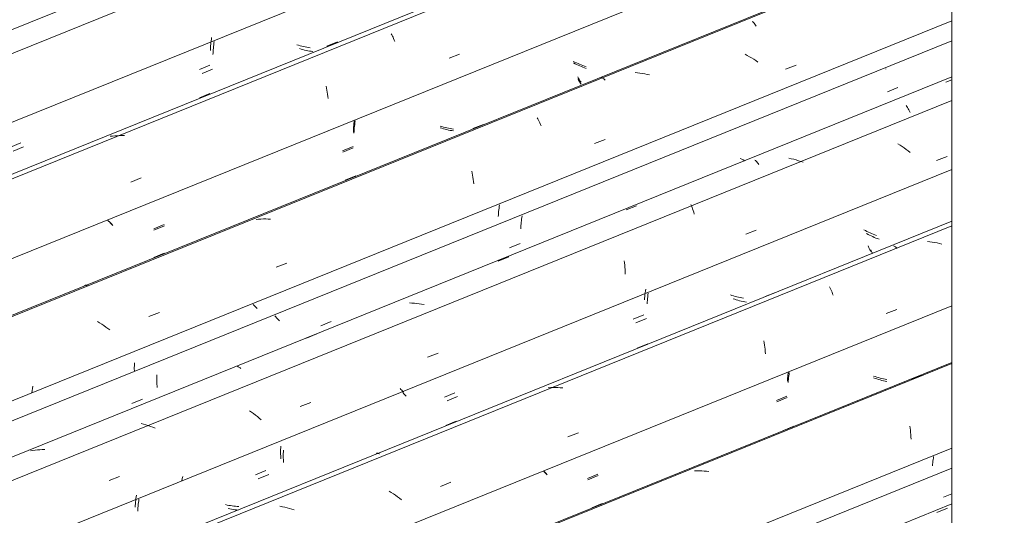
# Model space of a CAD drawing. Header units: metres. Extents: x -15.1 to 0.1, y 4 to 14.1.
# Tile 37 of 67: x -9.497 to -8.612, y 11.181 to 11.627. Entities that reach past the tile are written whole.
import ezdxf

# ---------------------------------------------------------------- set-up
doc = ezdxf.new("R2010")
doc.units = ezdxf.units.M
doc.layers.add('A-GLAZ-CWMG', color=7, linetype='Continuous', lineweight=5)
doc.layers.add('I-WALL', color=7, linetype='Continuous', lineweight=5)

# ---------------------------------------------------------------- blocks, each defined once
blk = doc.blocks.new('FP_72-ISO_01')
at = {"layer": 'A-GLAZ-CWMG', "color": 9, "true_color": 0xc0c0c0}
blk.add_line((-8.66713, 11.19752), (-8.65948, 11.20068), dxfattribs=at)
blk = doc.blocks.new('Rectangular Mullion - Telha Fibrocimento - Ondulada-1908998-ISO_01')
at = {"layer": 'A-GLAZ-CWMG'}
blk.add_line((-8.65948, 11.22371), (-11.7172, 9.98794), dxfattribs=at)
blk.add_blockref('FP_72-ISO_01', (0, 0), dxfattribs=at)
blk = doc.blocks.new('FP_79-ISO_01')
at = {"layer": 'A-GLAZ-CWMG'}
blk.add_line((-8.65948, 11.19152), (-11.69171, 9.96606), dxfattribs=at)
at = {"layer": 'A-GLAZ-CWMG', "color": 9, "true_color": 0xc0c0c0}
blk.add_line((-8.67295, 11.18392), (-8.66345, 11.1877), dxfattribs=at)
blk = doc.blocks.new('FP_80-ISO_01')
at = {"layer": 'A-GLAZ-CWMG', "color": 9, "true_color": 0xc0c0c0}
for p, q in [((-8.67656, 11.22991), (-8.67672, 11.22854)), ((-8.67638, 11.23128), (-8.67656, 11.22991)), ((-8.67617, 11.23266), (-8.67638, 11.23128)), ((-8.67594, 11.23404), (-8.67617, 11.23266)), ((-8.67686, 11.22718), (-8.67697, 11.22582)), ((-8.67672, 11.22854), (-8.67686, 11.22718))]:
    blk.add_line(p, q, dxfattribs=at)
blk = doc.blocks.new('FP_81-ISO_01')
at = {"layer": 'A-GLAZ-CWMG'}
blk.add_line((-8.65948, 11.3186), (-11.82119, 10.04081), dxfattribs=at)
at = {"layer": 'A-GLAZ-CWMG', "color": 9, "true_color": 0xc0c0c0}
for p, q in [((-8.69606, 11.30357), (-8.68658, 11.30738)), ((-8.81095, 11.25741), (-8.80148, 11.26122)), ((-8.69734, 11.26141), (-8.69707, 11.25954)), ((-8.69707, 11.25954), (-8.69683, 11.25764)), ((-8.69683, 11.25764), (-8.69661, 11.25571)), ((-8.69661, 11.25571), (-8.69643, 11.25375)), ((-8.69643, 11.25375), (-8.69628, 11.25176)), ((-8.69628, 11.25176), (-8.69617, 11.24974)), ((-8.88867, 11.22116), (-8.89082, 11.2211)), ((-8.88651, 11.22115), (-8.88867, 11.22116)), ((-8.88434, 11.22109), (-8.88651, 11.22115)), ((-8.88218, 11.22096), (-8.88434, 11.22109)), ((-8.88001, 11.22078), (-8.88218, 11.22096)), ((-8.87784, 11.22053), (-8.88001, 11.22078)), ((-8.98326, 11.18807), (-8.97379, 11.19189))]:
    blk.add_line(p, q, dxfattribs=at)
blk = doc.blocks.new('FP_82-ISO_01')
at = {"layer": 'A-GLAZ-CWMG', "color": 9, "true_color": 0xc0c0c0}
for p, q in [((-8.80563, 11.30948), (-8.80588, 11.30798)), ((-8.80659, 11.302), (-8.8067, 11.30053)), ((-8.80645, 11.30349), (-8.80659, 11.302)), ((-8.80629, 11.30498), (-8.80645, 11.30349)), ((-8.8061, 11.30647), (-8.80629, 11.30498)), ((-8.80588, 11.30798), (-8.8061, 11.30647)), ((-8.72837, 11.30426), (-8.72983, 11.30478)), ((-8.7269, 11.30378), (-8.72837, 11.30426)), ((-8.72541, 11.30333), (-8.7269, 11.30378)), ((-8.72392, 11.30291), (-8.72541, 11.30333)), ((-8.72242, 11.30253), (-8.72392, 11.30291)), ((-8.72092, 11.30218), (-8.72242, 11.30253)), ((-8.71941, 11.30187), (-8.72092, 11.30218)), ((-8.7179, 11.30159), (-8.71941, 11.30187)), ((-8.81693, 11.2832), (-8.8076, 11.28705)), ((-9.02503, 11.21951), (-9.0259, 11.22046)), ((-9.02414, 11.21857), (-9.02503, 11.21951)), ((-9.02322, 11.21763), (-9.02414, 11.21857)), ((-8.98666, 11.21313), (-8.97733, 11.21698))]:
    blk.add_line(p, q, dxfattribs=at)
blk = doc.blocks.new('FP_83-ISO_01')
at = {"layer": 'A-GLAZ-CWMG'}
blk.add_line((-8.65948, 11.44551), (-11.95049, 10.11546), dxfattribs=at)
at = {"layer": 'A-GLAZ-CWMG', "color": 9, "true_color": 0xc0c0c0}
for p, q in [((-8.67938, 11.42712), (-8.68155, 11.4274)), ((-8.67721, 11.42679), (-8.67938, 11.42712)), ((-8.67505, 11.4264), (-8.67721, 11.42679)), ((-8.67289, 11.42595), (-8.67505, 11.4264)), ((-8.67074, 11.42544), (-8.67289, 11.42595)), ((-8.66859, 11.42488), (-8.67074, 11.42544)), ((-8.71187, 11.4234), (-8.71135, 11.42314)), ((-8.71135, 11.42314), (-8.71082, 11.42281)), ((-8.71082, 11.42281), (-8.71028, 11.42243)), ((-8.71028, 11.42243), (-8.70973, 11.42198)), ((-8.70973, 11.42198), (-8.70916, 11.42147)), ((-8.70916, 11.42147), (-8.70859, 11.4209)), ((-8.82746, 11.37776), (-8.81799, 11.38157)), ((-8.76948, 11.38661), (-8.7689, 11.38547)), ((-8.7689, 11.38547), (-8.76834, 11.38428)), ((-8.76834, 11.38428), (-8.76779, 11.38303)), ((-8.76779, 11.38303), (-8.76725, 11.38173)), ((-8.76725, 11.38173), (-8.76672, 11.38038)), ((-8.76672, 11.38038), (-8.7662, 11.37898)), ((-8.71852, 11.36246), (-8.70908, 11.36612)), ((-8.82851, 11.33792), (-8.8282, 11.3361)), ((-8.8282, 11.3361), (-8.82792, 11.33424)), ((-8.94228, 11.33153), (-8.93281, 11.33535)), ((-8.82792, 11.33424), (-8.82767, 11.33235)), ((-8.82767, 11.33235), (-8.82745, 11.33042)), ((-8.82745, 11.33042), (-8.82726, 11.32846)), ((-8.82726, 11.32846), (-8.82711, 11.32648)), ((-9.02011, 11.29601), (-9.02225, 11.29587)), ((-9.01796, 11.29608), (-9.02011, 11.29601)), ((-9.0158, 11.29609), (-9.01796, 11.29608)), ((-9.01364, 11.29605), (-9.0158, 11.29609)), ((-9.01147, 11.29594), (-9.01364, 11.29605)), ((-9.0093, 11.29577), (-9.01147, 11.29594)), ((-9.11447, 11.2621), (-9.105, 11.26592)), ((-9.00464, 11.25164), (-8.9952, 11.2553)), ((-9.17667, 11.23693), (-9.17625, 11.23699)), ((-9.17625, 11.23699), (-9.17581, 11.23698)), ((-9.17581, 11.23698), (-9.17534, 11.23691)), ((-9.17534, 11.23691), (-9.17486, 11.23678)), ((-9.17486, 11.23678), (-9.17436, 11.2366)), ((-9.17436, 11.2366), (-9.17385, 11.23635)), ((-9.11915, 11.20728), (-9.1097, 11.21094)), ((-9.16335, 11.20179), (-9.16525, 11.20298)), ((-9.16148, 11.20056), (-9.16335, 11.20179)), ((-9.15963, 11.1993), (-9.16148, 11.20056)), ((-9.15782, 11.198), (-9.15963, 11.1993)), ((-9.15604, 11.19667), (-9.15782, 11.198)), ((-9.15429, 11.19531), (-9.15604, 11.19667)), ((-9.26122, 11.189), (-9.26338, 11.18941)), ((-9.25906, 11.18853), (-9.26122, 11.189)), ((-9.25691, 11.188), (-9.25906, 11.18853)), ((-9.25477, 11.18741), (-9.25691, 11.188)), ((-9.25264, 11.18678), (-9.25477, 11.18741)), ((-9.25052, 11.18608), (-9.25264, 11.18678))]:
    blk.add_line(p, q, dxfattribs=at)
blk = doc.blocks.new('FP_84-ISO_01')
at = {"layer": 'A-GLAZ-CWMG', "color": 9, "true_color": 0xc0c0c0}
for p, q in [((-8.73728, 11.4371), (-8.73864, 11.43783)), ((-8.73591, 11.43639), (-8.73728, 11.4371)), ((-8.73452, 11.43571), (-8.73591, 11.43639)), ((-8.73311, 11.43505), (-8.73452, 11.43571)), ((-8.73169, 11.43443), (-8.73311, 11.43505)), ((-8.73026, 11.43383), (-8.73169, 11.43443)), ((-8.72882, 11.43326), (-8.73026, 11.43383)), ((-8.72736, 11.43272), (-8.72882, 11.43326)), ((-8.73488, 11.42327), (-8.73453, 11.4225)), ((-8.73453, 11.4225), (-8.73418, 11.42176)), ((-8.73418, 11.42176), (-8.73383, 11.42106)), ((-8.73383, 11.42106), (-8.73347, 11.4204)), ((-8.73347, 11.4204), (-8.73312, 11.41978)), ((-8.73312, 11.41978), (-8.73276, 11.41919)), ((-8.73276, 11.41919), (-8.7324, 11.41865)), ((-8.7324, 11.41865), (-8.73205, 11.41814)), ((-8.93517, 11.38118), (-8.93536, 11.37957)), ((-8.93494, 11.3828), (-8.93517, 11.38118)), ((-8.93468, 11.38442), (-8.93494, 11.3828)), ((-8.93565, 11.37637), (-8.93575, 11.37479)), ((-8.93552, 11.37797), (-8.93565, 11.37637)), ((-8.93536, 11.37957), (-8.93552, 11.37797)), ((-8.85716, 11.37881), (-8.85863, 11.3793)), ((-8.85568, 11.37834), (-8.85716, 11.37881)), ((-8.85419, 11.37791), (-8.85568, 11.37834)), ((-8.8527, 11.37752), (-8.85419, 11.37791)), ((-8.85119, 11.37715), (-8.8527, 11.37752)), ((-8.84969, 11.37682), (-8.85119, 11.37715)), ((-8.84817, 11.37653), (-8.84969, 11.37682)), ((-8.84666, 11.37628), (-8.84817, 11.37653)), ((-8.94585, 11.35756), (-8.93651, 11.36141)), ((-9.15473, 11.29437), (-9.15549, 11.29519)), ((-9.15395, 11.29355), (-9.15473, 11.29437)), ((-9.15316, 11.29273), (-9.15395, 11.29355)), ((-9.15234, 11.29192), (-9.15316, 11.29273)), ((-9.11558, 11.28753), (-9.10625, 11.29138)), ((-9.26282, 11.23902), (-9.26283, 11.23761)), ((-9.2628, 11.24044), (-9.26282, 11.23902)), ((-9.26275, 11.24187), (-9.2628, 11.24044)), ((-9.26267, 11.24331), (-9.26275, 11.24187)), ((-9.26283, 11.23761), (-9.2628, 11.23622)), ((-9.2628, 11.23622), (-9.26276, 11.23485)), ((-9.26276, 11.23485), (-9.2627, 11.23349)), ((-9.2627, 11.23349), (-9.26261, 11.23215)), ((-9.2853, 11.21754), (-9.27596, 11.22139)), ((-9.39308, 11.19472), (-9.39324, 11.19317)), ((-9.39289, 11.19629), (-9.39308, 11.19472)), ((-9.39267, 11.19786), (-9.39289, 11.19629)), ((-9.39242, 11.19943), (-9.39267, 11.19786)), ((-9.39347, 11.19008), (-9.39355, 11.18855)), ((-9.39337, 11.19162), (-9.39347, 11.19008)), ((-9.39324, 11.19317), (-9.39337, 11.19162)), ((-9.31095, 11.19049), (-9.31246, 11.19083)), ((-9.30944, 11.1902), (-9.31095, 11.19049)), ((-9.30792, 11.18994), (-9.30944, 11.1902)), ((-9.3064, 11.18971), (-9.30792, 11.18994)), ((-9.30488, 11.18953), (-9.3064, 11.18971)), ((-9.30336, 11.18938), (-9.30488, 11.18953)), ((-9.30184, 11.18927), (-9.30336, 11.18938)), ((-9.30031, 11.1892), (-9.30184, 11.18927))]:
    blk.add_line(p, q, dxfattribs=at)
blk = doc.blocks.new('FP_85-ISO_01')
at = {"layer": 'A-GLAZ-CWMG'}
blk.add_line((-8.65948, 11.55385), (-12.05357, 10.18215), dxfattribs=at)
blk = doc.blocks.new('FP_86-ISO_01')
at = {"layer": 'A-GLAZ-CWMG', "color": 9, "true_color": 0xc0c0c0}
for p, q in [((-8.71877, 11.58249), (-8.71886, 11.58196)), ((-8.71744, 11.56169), (-8.7081, 11.56554)), ((-8.84836, 11.50121), (-8.84973, 11.50193)), ((-8.84698, 11.50051), (-8.84836, 11.50121)), ((-8.84558, 11.49985), (-8.84698, 11.50051)), ((-9.04674, 11.44306), (-9.04686, 11.44162)), ((-9.04659, 11.44451), (-9.04674, 11.44306)), ((-9.04642, 11.44596), (-9.04659, 11.44451)), ((-9.04622, 11.44742), (-9.04642, 11.44596)), ((-9.046, 11.44888), (-9.04622, 11.44742)), ((-9.04574, 11.45035), (-9.046, 11.44888)), ((-9.04695, 11.44019), (-9.04702, 11.43877)), ((-9.04686, 11.44162), (-9.04695, 11.44019)), ((-9.05698, 11.42163), (-9.04764, 11.42548)), ((-9.26726, 11.35956), (-9.26809, 11.36049)), ((-9.2664, 11.35864), (-9.26726, 11.35956)), ((-9.26551, 11.35773), (-9.2664, 11.35864)), ((-9.26461, 11.35682), (-9.26551, 11.35773)), ((-9.26368, 11.35591), (-9.26461, 11.35682)), ((-9.22672, 11.35164), (-9.21738, 11.35549)), ((-9.37406, 11.30447), (-9.37407, 11.30306)), ((-9.37407, 11.30306), (-9.37406, 11.30166)), ((-9.37403, 11.3059), (-9.37406, 11.30447)), ((-9.37406, 11.30166), (-9.37403, 11.30028)), ((-9.37397, 11.30733), (-9.37403, 11.3059)), ((-9.37403, 11.30028), (-9.37397, 11.29891)), ((-9.37397, 11.29891), (-9.37389, 11.29757)), ((-9.37389, 11.29757), (-9.37379, 11.29624)), ((-9.39643, 11.28168), (-9.3871, 11.28553))]:
    blk.add_line(p, q, dxfattribs=at)
blk = doc.blocks.new('Rectangular Mullion - Telha Fibrocimento - Ondulada-V73-ISO_01')
at = {"layer": 'A-GLAZ-CWMG'}
for p, q in [((-8.65948, 11.6075), (-12.10823, 10.21371)), ((-8.65948, 11.36954), (-11.86578, 10.07373)), ((-8.65948, 11.24171), (-11.73554, 9.99853))]:
    blk.add_line(p, q, dxfattribs=at)
for name in ['FP_85-ISO_01', 'FP_86-ISO_01', 'FP_83-ISO_01', 'FP_84-ISO_01', 'FP_81-ISO_01', 'FP_82-ISO_01', 'FP_79-ISO_01', 'FP_80-ISO_01']:
    blk.add_blockref(name, (0, 0), dxfattribs=at)
blk = doc.blocks.new('FP_88-ISO_01')
at = {"layer": 'A-GLAZ-CWMG'}
blk.add_line((-8.65948, 11.31764), (-11.8129, 10.0432), dxfattribs=at)
blk = doc.blocks.new('FP_89-ISO_01')
at = {"layer": 'A-GLAZ-CWMG', "color": 9, "true_color": 0xc0c0c0}
for p, q in [((-8.80661, 11.31018), (-8.8068, 11.30875)), ((-8.80729, 11.3031), (-8.80735, 11.30171)), ((-8.8072, 11.3045), (-8.80729, 11.3031)), ((-8.80709, 11.30591), (-8.8072, 11.3045)), ((-8.80696, 11.30733), (-8.80709, 11.30591)), ((-8.8068, 11.30875), (-8.80696, 11.30733)), ((-8.72855, 11.30586), (-8.73003, 11.30636)), ((-8.72707, 11.3054), (-8.72855, 11.30586)), ((-8.72558, 11.30496), (-8.72707, 11.3054)), ((-8.72408, 11.30456), (-8.72558, 11.30496)), ((-8.72258, 11.30419), (-8.72408, 11.30456)), ((-8.72107, 11.30386), (-8.72258, 11.30419)), ((-8.71955, 11.30356), (-8.72107, 11.30386)), ((-8.71803, 11.3033), (-8.71955, 11.30356)), ((-8.81729, 11.28453), (-8.80796, 11.28838)), ((-9.02573, 11.2204), (-9.02659, 11.22128)), ((-9.02486, 11.21953), (-9.02573, 11.2204)), ((-9.02396, 11.21866), (-9.02486, 11.21953)), ((-8.98693, 11.2144), (-8.9776, 11.21826))]:
    blk.add_line(p, q, dxfattribs=at)
blk = doc.blocks.new('FP_90-ISO_01')
at = {"layer": 'A-GLAZ-CWMG'}
blk.add_line((-8.65948, 11.44131), (-11.94622, 10.113), dxfattribs=at)
blk = doc.blocks.new('FP_91-ISO_01')
at = {"layer": 'A-GLAZ-CWMG', "color": 9, "true_color": 0xc0c0c0}
for p, q in [((-8.73488, 11.43366), (-8.73624, 11.43439)), ((-8.7335, 11.43295), (-8.73488, 11.43366)), ((-8.73211, 11.43227), (-8.7335, 11.43295)), ((-8.7307, 11.43162), (-8.73211, 11.43227)), ((-8.72928, 11.431), (-8.7307, 11.43162)), ((-8.72784, 11.4304), (-8.72928, 11.431)), ((-8.7264, 11.42983), (-8.72784, 11.4304)), ((-8.72494, 11.4293), (-8.7264, 11.42983)), ((-8.73245, 11.41986), (-8.7321, 11.41909)), ((-8.7321, 11.41909), (-8.73175, 11.41835)), ((-8.73175, 11.41835), (-8.7314, 11.41765)), ((-8.7314, 11.41765), (-8.73104, 11.417)), ((-8.73104, 11.417), (-8.73069, 11.41638)), ((-8.93239, 11.38081), (-8.93264, 11.37921)), ((-8.9333, 11.37286), (-8.93339, 11.3713)), ((-8.93318, 11.37443), (-8.9333, 11.37286)), ((-8.93303, 11.37602), (-8.93318, 11.37443)), ((-8.93285, 11.37761), (-8.93303, 11.37602)), ((-8.93264, 11.37921), (-8.93285, 11.37761)), ((-8.85473, 11.37538), (-8.8562, 11.37587)), ((-8.85325, 11.37492), (-8.85473, 11.37538)), ((-8.85176, 11.37449), (-8.85325, 11.37492)), ((-8.85026, 11.3741), (-8.85176, 11.37449)), ((-8.84876, 11.37373), (-8.85026, 11.3741)), ((-8.84725, 11.37341), (-8.84876, 11.37373)), ((-8.84573, 11.37312), (-8.84725, 11.37341)), ((-8.84422, 11.37286), (-8.84573, 11.37312)), ((-8.94344, 11.35409), (-8.9341, 11.35794)), ((-9.15211, 11.29053), (-9.15312, 11.2916)), ((-9.15107, 11.28946), (-9.15211, 11.29053)), ((-9.15, 11.2884), (-9.15107, 11.28946)), ((-9.11316, 11.28405), (-9.10383, 11.2879)), ((-9.2603, 11.23978), (-9.26037, 11.23834)), ((-9.26041, 11.23691), (-9.26043, 11.23549)), ((-9.26043, 11.23549), (-9.26043, 11.23409)), ((-9.26043, 11.23409), (-9.2604, 11.2327)), ((-9.26037, 11.23834), (-9.26041, 11.23691)), ((-9.2604, 11.2327), (-9.26035, 11.23133)), ((-9.26035, 11.23133), (-9.26028, 11.22998)), ((-9.26028, 11.22998), (-9.26019, 11.22864)), ((-9.28286, 11.21404), (-9.27353, 11.21789)), ((-9.39011, 11.19583), (-9.39035, 11.19426)), ((-9.3911, 11.18653), (-9.39116, 11.18501)), ((-9.39101, 11.18806), (-9.3911, 11.18653)), ((-9.39089, 11.18959), (-9.39101, 11.18806)), ((-9.39074, 11.19114), (-9.39089, 11.18959)), ((-9.39056, 11.1927), (-9.39074, 11.19114)), ((-9.39035, 11.19426), (-9.39056, 11.1927)), ((-9.30847, 11.18706), (-9.30998, 11.18738)), ((-9.30696, 11.18676), (-9.30847, 11.18706)), ((-9.30544, 11.18651), (-9.30696, 11.18676)), ((-9.30392, 11.18629), (-9.30544, 11.18651)), ((-9.3024, 11.1861), (-9.30392, 11.18629)), ((-9.30088, 11.18596), (-9.3024, 11.1861))]:
    blk.add_line(p, q, dxfattribs=at)
blk = doc.blocks.new('FP_92-ISO_01')
at = {"layer": 'A-GLAZ-CWMG'}
blk.add_line((-8.65948, 11.57531), (-12.08274, 10.19182), dxfattribs=at)
at = {"layer": 'A-GLAZ-CWMG', "color": 9, "true_color": 0xc0c0c0}
for p, q in [((-8.66493, 11.57036), (-8.65948, 11.57253)), ((-8.70046, 11.54935), (-8.69987, 11.54846)), ((-8.69987, 11.54846), (-8.69929, 11.54752)), ((-8.69929, 11.54752), (-8.6987, 11.54652)), ((-8.6987, 11.54652), (-8.69813, 11.54547)), ((-8.69813, 11.54547), (-8.69755, 11.54436)), ((-8.69755, 11.54436), (-8.69698, 11.54321)), ((-8.70614, 11.51382), (-8.70803, 11.51503)), ((-8.70428, 11.51258), (-8.70614, 11.51382)), ((-8.70244, 11.5113), (-8.70428, 11.51258)), ((-8.70064, 11.51), (-8.70244, 11.5113)), ((-8.69887, 11.50866), (-8.70064, 11.51)), ((-8.69713, 11.50729), (-8.69887, 11.50866)), ((-8.83651, 11.50045), (-8.83595, 11.49994)), ((-8.83595, 11.49994), (-8.83538, 11.49938)), ((-8.83538, 11.49938), (-8.83482, 11.49879)), ((-8.8348, 11.49877), (-8.83422, 11.49809)), ((-8.83422, 11.49809), (-8.83364, 11.49736)), ((-8.83364, 11.49736), (-8.83305, 11.49657)), ((-8.80384, 11.50163), (-8.806, 11.5021)), ((-8.80169, 11.5011), (-8.80384, 11.50163)), ((-8.79955, 11.50052), (-8.80169, 11.5011)), ((-8.79742, 11.49988), (-8.79955, 11.50052)), ((-8.7953, 11.4992), (-8.79742, 11.49988)), ((-8.79319, 11.49846), (-8.7953, 11.4992)), ((-8.67327, 11.50001), (-8.66384, 11.50365)), ((-8.89407, 11.46055), (-8.89353, 11.45924)), ((-8.95235, 11.45559), (-8.94286, 11.45938)), ((-8.89353, 11.45924), (-8.893, 11.45788)), ((-8.893, 11.45788), (-8.89249, 11.45647)), ((-8.89249, 11.45647), (-8.892, 11.45501)), ((-8.892, 11.45501), (-8.89151, 11.45351)), ((-8.89151, 11.45351), (-8.89105, 11.45196)), ((-8.84478, 11.43375), (-8.83534, 11.43739)), ((-9.06729, 11.40958), (-9.05781, 11.41338)), ((-8.95398, 11.40991), (-8.95375, 11.408)), ((-8.95375, 11.408), (-8.95355, 11.40606)), ((-8.95355, 11.40606), (-8.95338, 11.40409)), ((-8.95338, 11.40409), (-8.95325, 11.40209)), ((-8.95325, 11.40209), (-8.95314, 11.40007)), ((-8.95314, 11.40007), (-8.95307, 11.39803)), ((-9.14477, 11.37201), (-9.14693, 11.37209)), ((-9.1426, 11.37187), (-9.14477, 11.37201)), ((-9.14043, 11.37167), (-9.1426, 11.37187)), ((-9.13826, 11.37141), (-9.14043, 11.37167)), ((-9.13609, 11.3711), (-9.13826, 11.37141)), ((-9.13393, 11.37073), (-9.13609, 11.3711)), ((-9.23968, 11.34047), (-9.2302, 11.34427)), ((-9.13079, 11.32324), (-9.12135, 11.32688)), ((-9.30189, 11.31523), (-9.30139, 11.31505)), ((-9.30139, 11.31505), (-9.30088, 11.3148)), ((-9.30088, 11.3148), (-9.30036, 11.3145)), ((-9.30036, 11.3145), (-9.29982, 11.31414)), ((-9.29982, 11.31414), (-9.29927, 11.31372)), ((-9.29927, 11.31372), (-9.29871, 11.31325)), ((-9.289, 11.27396), (-9.29083, 11.27524)), ((-9.24526, 11.279), (-9.23581, 11.28265)), ((-9.2872, 11.27265), (-9.289, 11.27396)), ((-9.28543, 11.27131), (-9.2872, 11.27265)), ((-9.2837, 11.26994), (-9.28543, 11.27131)), ((-9.282, 11.26854), (-9.2837, 11.26994)), ((-9.28033, 11.26712), (-9.282, 11.26854)), ((-9.38606, 11.26327), (-9.3882, 11.26386)), ((-9.38393, 11.26263), (-9.38606, 11.26327)), ((-9.38181, 11.26194), (-9.38393, 11.26263)), ((-9.37971, 11.2612), (-9.38181, 11.26194)), ((-9.37761, 11.2604), (-9.37971, 11.2612)), ((-9.37554, 11.25956), (-9.37761, 11.2604)), ((-9.48556, 11.23962), (-9.48766, 11.23929)), ((-9.48344, 11.23989), (-9.48556, 11.23962)), ((-9.48131, 11.2401), (-9.48344, 11.23989)), ((-9.47917, 11.24024), (-9.48131, 11.2401)), ((-9.47702, 11.24033), (-9.47917, 11.24024)), ((-9.47486, 11.24036), (-9.47702, 11.24033)), ((-9.41702, 11.21261), (-9.40757, 11.21627)), ((-9.35117, 11.21421), (-9.35153, 11.21219)), ((-9.35084, 11.21624), (-9.35117, 11.21421))]:
    blk.add_line(p, q, dxfattribs=at)
blk = doc.blocks.new('FP_93-ISO_01')
at = {"layer": 'A-GLAZ-CWMG', "color": 9, "true_color": 0xc0c0c0}
for p, q in [((-9.06602, 11.46019), (-9.06627, 11.45868)), ((-9.06711, 11.45122), (-9.0672, 11.44975)), ((-9.067, 11.45269), (-9.06711, 11.45122)), ((-9.06686, 11.45418), (-9.067, 11.45269)), ((-9.06669, 11.45567), (-9.06686, 11.45418)), ((-9.0665, 11.45717), (-9.06669, 11.45567)), ((-9.06627, 11.45868), (-9.0665, 11.45717)), ((-9.28657, 11.36976), (-9.28744, 11.3707)), ((-9.28568, 11.36881), (-9.28657, 11.36976)), ((-9.28477, 11.36788), (-9.28568, 11.36881)), ((-9.28383, 11.36694), (-9.28477, 11.36788)), ((-9.39416, 11.31838), (-9.39424, 11.31694)), ((-9.39428, 11.31551), (-9.39431, 11.31409)), ((-9.39431, 11.31409), (-9.39431, 11.31269)), ((-9.39431, 11.31269), (-9.39428, 11.3113)), ((-9.39424, 11.31694), (-9.39428, 11.31551)), ((-9.39428, 11.3113), (-9.39426, 11.31055))]:
    blk.add_line(p, q, dxfattribs=at)
blk = doc.blocks.new('FP_94-ISO_01')
at = {"layer": 'A-GLAZ-CWMG'}
blk.add_line((-8.65948, 11.70239), (-12.21222, 10.26657), dxfattribs=at)
at = {"layer": 'A-GLAZ-CWMG', "color": 9, "true_color": 0xc0c0c0}
for p, q in [((-8.83886, 11.62534), (-8.83828, 11.62473)), ((-8.83828, 11.62473), (-8.8377, 11.62406)), ((-8.8377, 11.62406), (-8.83711, 11.62333)), ((-8.83711, 11.62333), (-8.83652, 11.62254)), ((-8.83652, 11.62254), (-8.83593, 11.62169)), ((-8.83593, 11.62169), (-8.83534, 11.62078)), ((-8.84346, 11.5944), (-8.84545, 11.59545)), ((-8.8415, 11.59331), (-8.84346, 11.5944)), ((-8.83956, 11.59217), (-8.8415, 11.59331)), ((-8.83765, 11.591), (-8.83956, 11.59217)), ((-8.83576, 11.58979), (-8.83765, 11.591)), ((-8.8339, 11.58854), (-8.83576, 11.58979)), ((-8.80902, 11.58197), (-8.79958, 11.58563)), ((-8.9421, 11.57887), (-8.94427, 11.57908)), ((-8.93993, 11.57859), (-8.9421, 11.57887)), ((-8.93776, 11.57825), (-8.93993, 11.57859)), ((-8.93559, 11.57786), (-8.93776, 11.57825)), ((-8.93343, 11.57741), (-8.93559, 11.57786)), ((-8.93128, 11.5769), (-8.93343, 11.57741)), ((-8.97451, 11.5745), (-8.974, 11.57429)), ((-8.974, 11.57429), (-8.97348, 11.57402)), ((-8.97348, 11.57402), (-8.97295, 11.57369)), ((-8.97295, 11.57369), (-8.9724, 11.5733)), ((-8.9724, 11.5733), (-8.97185, 11.57284)), ((-8.97185, 11.57284), (-8.97128, 11.57233)), ((-9.08999, 11.5287), (-9.08053, 11.53252)), ((-9.03212, 11.53851), (-9.03154, 11.53742)), ((-9.03154, 11.53742), (-9.03097, 11.53627)), ((-9.03097, 11.53627), (-9.03041, 11.53508)), ((-9.03041, 11.53508), (-9.02985, 11.53383)), ((-9.02985, 11.53383), (-9.02931, 11.53253)), ((-9.02931, 11.53253), (-9.02878, 11.53117)), ((-8.98059, 11.51536), (-8.97116, 11.51903)), ((-9.09087, 11.49045), (-9.09053, 11.48866)), ((-9.09053, 11.48866), (-9.09022, 11.48684)), ((-9.09022, 11.48684), (-9.08994, 11.48498)), ((-9.20473, 11.48245), (-9.19527, 11.48627)), ((-9.08994, 11.48498), (-9.08969, 11.48308)), ((-9.08969, 11.48308), (-9.08947, 11.48116)), ((-9.08947, 11.48116), (-9.08928, 11.4792)), ((-9.28261, 11.44734), (-9.28474, 11.44716)), ((-9.28046, 11.44747), (-9.28261, 11.44734)), ((-9.27831, 11.44753), (-9.28046, 11.44747)), ((-9.27615, 11.44753), (-9.27831, 11.44753)), ((-9.27399, 11.44747), (-9.27615, 11.44753)), ((-9.27182, 11.44735), (-9.27399, 11.44747)), ((-9.37682, 11.41299), (-9.36735, 11.41681)), ((-9.26669, 11.40427), (-9.25725, 11.40794)), ((-9.43899, 11.38785), (-9.43858, 11.38794)), ((-9.43858, 11.38794), (-9.43815, 11.38797)), ((-9.43815, 11.38797), (-9.4377, 11.38795)), ((-9.4377, 11.38795), (-9.43723, 11.38786)), ((-9.43723, 11.38786), (-9.43674, 11.38771)), ((-9.43674, 11.38771), (-9.43623, 11.3875)), ((-9.38118, 11.3598), (-9.37173, 11.36347)), ((-9.42553, 11.35412), (-9.42745, 11.35528)), ((-9.42363, 11.35292), (-9.42553, 11.35412)), ((-9.42177, 11.35169), (-9.42363, 11.35292)), ((-9.41993, 11.35042), (-9.42177, 11.35169)), ((-9.41812, 11.34912), (-9.41993, 11.35042)), ((-9.41634, 11.34779), (-9.41812, 11.34912)), ((-9.48605, 11.29326), (-9.48634, 11.29123)), ((-9.4858, 11.29529), (-9.48605, 11.29326)), ((-9.48558, 11.29731), (-9.4858, 11.29529))]:
    blk.add_line(p, q, dxfattribs=at)
blk = doc.blocks.new('FP_95-ISO_01')
at = {"layer": 'A-GLAZ-CWMG', "color": 9, "true_color": 0xc0c0c0}
for p, q in [((-8.99817, 11.58696), (-8.99955, 11.58767)), ((-8.99678, 11.58628), (-8.99817, 11.58696)), ((-8.99538, 11.58562), (-8.99678, 11.58628)), ((-8.99396, 11.58499), (-8.99538, 11.58562)), ((-8.99253, 11.58439), (-8.99396, 11.58499)), ((-8.99108, 11.58382), (-8.99253, 11.58439)), ((-8.98963, 11.58328), (-8.99108, 11.58382)), ((-8.98816, 11.58278), (-8.98963, 11.58328)), ((-8.99565, 11.57354), (-8.9953, 11.5728)), ((-8.9953, 11.5728), (-8.99495, 11.57211)), ((-8.99495, 11.57211), (-8.99459, 11.57145)), ((-8.99459, 11.57145), (-8.99424, 11.57082)), ((-8.99424, 11.57082), (-8.99388, 11.57024)), ((-8.99388, 11.57024), (-8.99352, 11.56969)), ((-8.99352, 11.56969), (-8.99317, 11.56919)), ((-8.99317, 11.56919), (-8.99282, 11.56872)), ((-9.19644, 11.53081), (-9.1966, 11.52922)), ((-9.19624, 11.53241), (-9.19644, 11.53081)), ((-9.19601, 11.53401), (-9.19624, 11.53241)), ((-9.19574, 11.53562), (-9.19601, 11.53401)), ((-9.19685, 11.52608), (-9.19692, 11.52452)), ((-9.19674, 11.52765), (-9.19685, 11.52608)), ((-9.1966, 11.52922), (-9.19674, 11.52765)), ((-9.118, 11.52895), (-9.11948, 11.52941)), ((-9.11652, 11.52851), (-9.118, 11.52895)), ((-9.11502, 11.52811), (-9.11652, 11.52851)), ((-9.11352, 11.52775), (-9.11502, 11.52811)), ((-9.11201, 11.52742), (-9.11352, 11.52775)), ((-9.1105, 11.52712), (-9.11201, 11.52742)), ((-9.10899, 11.52687), (-9.1105, 11.52712)), ((-9.10747, 11.52664), (-9.10899, 11.52687)), ((-9.20686, 11.50743), (-9.19752, 11.51128)), ((-9.41671, 11.44487), (-9.41768, 11.44592)), ((-9.41571, 11.44382), (-9.41671, 11.44487)), ((-9.41468, 11.44278), (-9.41571, 11.44382)), ((-9.41362, 11.44174), (-9.41468, 11.44278)), ((-9.37663, 11.43751), (-9.3673, 11.44135))]:
    blk.add_line(p, q, dxfattribs=at)
blk = doc.blocks.new('FP_96-ISO_01')
at = {"layer": 'A-GLAZ-CWMG'}
blk.add_line((-8.65948, 11.8293), (-12.34152, 10.34122), dxfattribs=at)
at = {"layer": 'A-GLAZ-CWMG', "color": 9, "true_color": 0xc0c0c0}
for p, q in [((-9.16353, 11.61394), (-9.16295, 11.61292)), ((-9.16295, 11.61292), (-9.16237, 11.61184)), ((-9.16237, 11.61184), (-9.16179, 11.61071)), ((-9.16179, 11.61071), (-9.16123, 11.60952)), ((-9.2212, 11.60275), (-9.21173, 11.60656)), ((-9.16123, 11.60952), (-9.16067, 11.60829)), ((-9.16067, 11.60829), (-9.16012, 11.60699)), ((-9.1114, 11.59202), (-9.10196, 11.59569)), ((-9.22198, 11.56672), (-9.22161, 11.56497)), ((-9.33587, 11.55644), (-9.32641, 11.56026)), ((-9.22161, 11.56497), (-9.22127, 11.56318)), ((-9.22127, 11.56318), (-9.22096, 11.56136)), ((-9.22096, 11.56136), (-9.22068, 11.55951)), ((-9.22068, 11.55951), (-9.22042, 11.55761)), ((-9.22042, 11.55761), (-9.2202, 11.55569)), ((-9.41388, 11.52202), (-9.41601, 11.52176)), ((-9.41175, 11.52222), (-9.41388, 11.52202)), ((-9.40961, 11.52235), (-9.41175, 11.52222)), ((-9.40746, 11.52243), (-9.40961, 11.52235)), ((-9.4053, 11.52244), (-9.40746, 11.52243)), ((-9.40314, 11.52239), (-9.4053, 11.52244)), ((-9.3975, 11.48071), (-9.38805, 11.48438))]:
    blk.add_line(p, q, dxfattribs=at)
blk = doc.blocks.new('FP_97-ISO_01')
at = {"layer": 'A-GLAZ-CWMG', "color": 9, "true_color": 0xc0c0c0}
for p, q in [((-9.32482, 11.61055), (-9.32506, 11.60906)), ((-9.32584, 11.60172), (-9.32592, 11.60027)), ((-9.32574, 11.60317), (-9.32584, 11.60172)), ((-9.32561, 11.60463), (-9.32574, 11.60317)), ((-9.32545, 11.6061), (-9.32561, 11.60463)), ((-9.32527, 11.60758), (-9.32545, 11.6061)), ((-9.32506, 11.60906), (-9.32527, 11.60758)), ((-9.24682, 11.60355), (-9.24831, 11.604)), ((-9.24533, 11.60313), (-9.24682, 11.60355)), ((-9.24383, 11.60275), (-9.24533, 11.60313)), ((-9.24233, 11.60241), (-9.24383, 11.60275)), ((-9.24082, 11.6021), (-9.24233, 11.60241)), ((-9.2393, 11.60182), (-9.24082, 11.6021)), ((-9.23779, 11.60158), (-9.2393, 11.60182)), ((-9.23627, 11.60138), (-9.23779, 11.60158)), ((-9.32592, 11.60027), (-9.32598, 11.59884)), ((-9.33578, 11.58185), (-9.32644, 11.58569)), ((-9.50557, 11.51196), (-9.49623, 11.51581))]:
    blk.add_line(p, q, dxfattribs=at)
blk = doc.blocks.new('FP_98-ISO_01')
at = {"layer": 'A-GLAZ-CWMG'}
blk.add_line((-8.68776, 11.92622), (-12.4446, 10.40791), dxfattribs=at)
blk = doc.blocks.new('Rectangular Mullion - Telha Fibrocimento - Ondulada-V87-ISO_01')
at = {"layer": 'A-GLAZ-CWMG'}
for p, q in [((-8.65948, 11.75333), (-12.25681, 10.29949)), ((-8.65948, 11.6255), (-12.12657, 10.22429)), ((-8.65948, 11.49201), (-11.99056, 10.14577))]:
    blk.add_line(p, q, dxfattribs=at)
for name in ['FP_98-ISO_01', 'FP_96-ISO_01', 'FP_97-ISO_01', 'FP_94-ISO_01', 'FP_95-ISO_01', 'FP_92-ISO_01', 'FP_93-ISO_01', 'FP_90-ISO_01', 'FP_91-ISO_01', 'FP_88-ISO_01', 'FP_89-ISO_01']:
    blk.add_blockref(name, (0, 0), dxfattribs=at)
blk = doc.blocks.new('FP_101-ISO_01')
at = {"layer": 'A-GLAZ-CWMG'}
blk.add_line((-8.65948, 11.70143), (-12.20393, 10.26896), dxfattribs=at)
blk = doc.blocks.new('FP_102-ISO_01')
at = {"layer": 'A-GLAZ-CWMG', "color": 9, "true_color": 0xc0c0c0}
for p, q in [((-8.99837, 11.58835), (-8.99976, 11.58904)), ((-8.99696, 11.58769), (-8.99837, 11.58835)), ((-8.99554, 11.58705), (-8.99696, 11.58769)), ((-8.99411, 11.58645), (-8.99554, 11.58705)), ((-8.99266, 11.58587), (-8.99411, 11.58645)), ((-8.9912, 11.58532), (-8.99266, 11.58587)), ((-8.98974, 11.5848), (-8.9912, 11.58532)), ((-8.98826, 11.58432), (-8.98974, 11.5848)), ((-8.99569, 11.57519), (-8.99534, 11.57447)), ((-8.99534, 11.57447), (-8.99498, 11.57379)), ((-8.99498, 11.57379), (-8.99462, 11.57314)), ((-8.99462, 11.57314), (-8.99426, 11.57253)), ((-8.99426, 11.57253), (-8.9939, 11.57196)), ((-8.9939, 11.57196), (-8.99354, 11.57143)), ((-8.99354, 11.57143), (-8.99318, 11.57093)), ((-8.99318, 11.57093), (-8.99283, 11.57048)), ((-9.19715, 11.53166), (-9.19726, 11.53012)), ((-9.19701, 11.53322), (-9.19715, 11.53166)), ((-9.19684, 11.53478), (-9.19701, 11.53322)), ((-9.19664, 11.53635), (-9.19684, 11.53478)), ((-9.11804, 11.53048), (-9.11953, 11.53092)), ((-9.19741, 11.52706), (-9.19744, 11.52556)), ((-9.19735, 11.52859), (-9.19741, 11.52706)), ((-9.19726, 11.53012), (-9.19735, 11.52859)), ((-9.11654, 11.53006), (-9.11804, 11.53048)), ((-9.11504, 11.52969), (-9.11654, 11.53006)), ((-9.11353, 11.52934), (-9.11504, 11.52969)), ((-9.11202, 11.52903), (-9.11353, 11.52934)), ((-9.1105, 11.52875), (-9.11202, 11.52903)), ((-9.10898, 11.52851), (-9.1105, 11.52875)), ((-9.10745, 11.52831), (-9.10898, 11.52851)), ((-9.20707, 11.50865), (-9.19773, 11.5125)), ((-9.41743, 11.44568), (-9.41843, 11.44671)), ((-9.41639, 11.44465), (-9.41743, 11.44568)), ((-9.41533, 11.44363), (-9.41639, 11.44465)), ((-9.41424, 11.44262), (-9.41533, 11.44363)), ((-9.37676, 11.43867), (-9.36743, 11.44252))]:
    blk.add_line(p, q, dxfattribs=at)
blk = doc.blocks.new('FP_103-ISO_01')
at = {"layer": 'A-GLAZ-CWMG'}
blk.add_line((-8.65948, 11.82511), (-12.33725, 10.33876), dxfattribs=at)
blk = doc.blocks.new('FP_104-ISO_01')
at = {"layer": 'A-GLAZ-CWMG', "color": 9, "true_color": 0xc0c0c0}
for p, q in [((-9.32311, 11.60253), (-9.32326, 11.60107)), ((-9.32294, 11.60399), (-9.32311, 11.60253)), ((-9.32274, 11.60546), (-9.32294, 11.60399)), ((-9.32251, 11.60694), (-9.32274, 11.60546)), ((-9.32355, 11.59674), (-9.3236, 11.59532)), ((-9.32348, 11.59817), (-9.32355, 11.59674)), ((-9.32338, 11.59962), (-9.32348, 11.59817)), ((-9.32326, 11.60107), (-9.32338, 11.59962)), ((-9.24436, 11.60011), (-9.24585, 11.60055)), ((-9.24287, 11.5997), (-9.24436, 11.60011)), ((-9.24137, 11.59932), (-9.24287, 11.5997)), ((-9.23986, 11.59897), (-9.24137, 11.59932)), ((-9.23835, 11.59867), (-9.23986, 11.59897)), ((-9.23684, 11.59839), (-9.23835, 11.59867)), ((-9.23532, 11.59816), (-9.23684, 11.59839)), ((-9.2338, 11.59796), (-9.23532, 11.59816)), ((-9.33335, 11.57836), (-9.32401, 11.5822)), ((-9.50312, 11.50846), (-9.49378, 11.51231))]:
    blk.add_line(p, q, dxfattribs=at)
blk = doc.blocks.new('FP_105-ISO_01')
at = {"layer": 'A-GLAZ-CWMG'}
blk.add_line((-8.6124, 11.97813), (-12.47377, 10.41758), dxfattribs=at)
blk = doc.blocks.new('Rectangular Mullion - Telha Fibrocimento - Ondulada-V100-ISO_01')
at = {"layer": 'A-GLAZ-CWMG'}
blk.add_line((-8.65948, 11.8758), (-12.38159, 10.37153), dxfattribs=at)
for name in ['FP_105-ISO_01', 'FP_103-ISO_01', 'FP_104-ISO_01', 'FP_101-ISO_01', 'FP_102-ISO_01']:
    blk.add_blockref(name, (0, 0), dxfattribs=at)

msp = doc.modelspace()

# ---------------------------------------------------------------- linework, layer by layer
at = {"layer": 'I-WALL'}
msp.add_line((-8.65948, 11.88155), (-8.65948, 11.11598), dxfattribs=at)

# ---------------------------------------------------------------- block references
at = {"layer": 'A-GLAZ-CWMG'}
for name in ['Rectangular Mullion - Telha Fibrocimento - Ondulada-V100-ISO_01', 'Rectangular Mullion - Telha Fibrocimento - Ondulada-V87-ISO_01', 'Rectangular Mullion - Telha Fibrocimento - Ondulada-V73-ISO_01', 'Rectangular Mullion - Telha Fibrocimento - Ondulada-1908998-ISO_01']:
    msp.add_blockref(name, (0, 0), dxfattribs=at)

doc.saveas('drawing.dxf')
